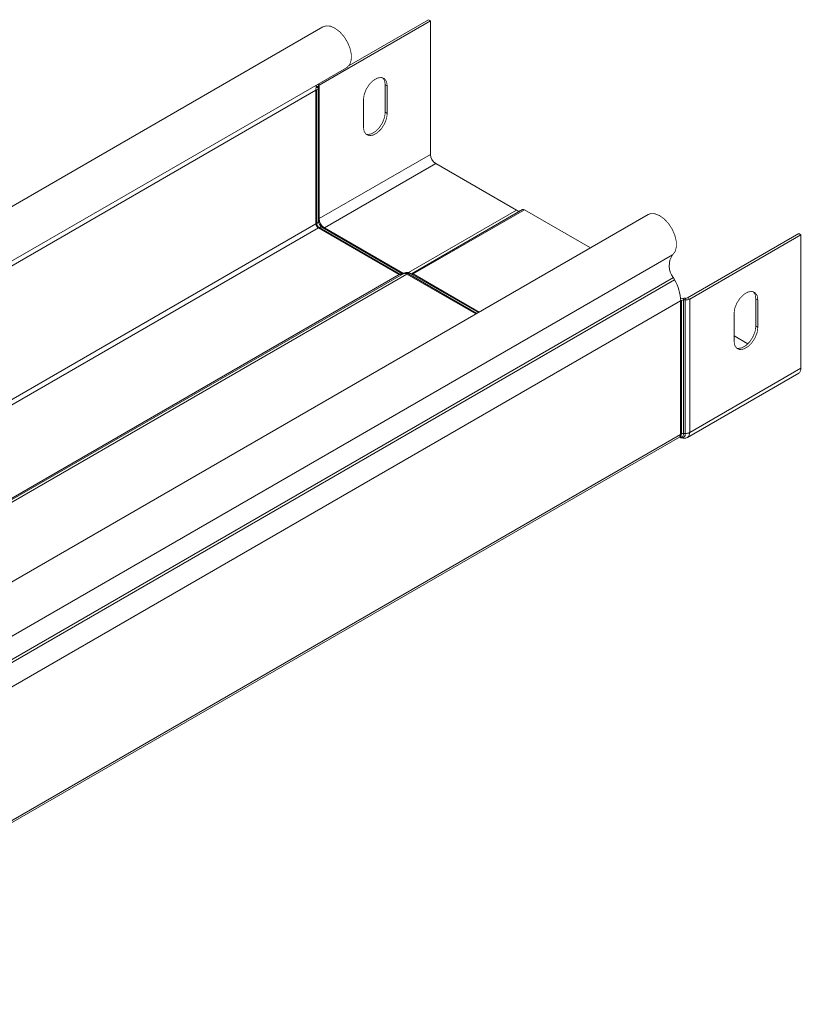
# Model space of a CAD drawing. Header units: millimetres. Extents: x 277 to 1082, y -1296 to 1314.
# Tile 26 of 29: x 658 to 809, y 485 to 674. Entities that reach past the tile are written whole.
import ezdxf

# ---------------------------------------------------------------- set-up
doc = ezdxf.new("R2010")
doc.units = ezdxf.units.MM
doc.linetypes.add('K5LT32768', pattern=[0])
doc.linetypes.add('K5LT32769', pattern=[0])

msp = doc.modelspace()

# ---------------------------------------------------------------- linework, layer by layer
at = {"color": 7, "linetype": 'K5LT32768', "lineweight": 15}
for p, q in [((715.97, 661.88), (737.43, 674.27)), ((721.76, 665.67), (737.04, 674.49)), ((737.43, 674.27), (737.04, 674.49)), ((737.43, 648.51), (737.43, 674.27)), ((716.72, 673.11), (527.21, 563.71)), ((532.3, 556.14), (721.27, 665.23)), ((715.37, 660.88), (715.51, 660.96)), ((715.37, 635.13), (715.37, 660.88)), ((715.51, 635.21), (715.51, 660.96)), ((715.83, 661.45), (715.81, 661.64)), ((715.83, 635.66), (715.83, 661.41)), ((715.97, 636.13), (715.97, 661.88)), ((728.73, 661.95), (729.12, 661.72)), ((728.73, 661.95), (728.73, 656.64)), ((729.12, 661.72), (729.12, 656.42)), ((724.52, 653.76), (724.52, 659.07)), ((728.73, 656.64), (729.12, 656.42)), ((715.97, 636.13), (737.43, 648.51)), ((717, 634.35), (738.45, 646.74)), ((754.01, 637.76), (738.45, 646.74)), ((779.4, 636.92), (589.9, 527.52)), ((733.77, 625.5), (755.22, 637.88)), ((734.09, 625.47), (755.55, 637.85)), ((768.28, 630.5), (755.55, 637.85)), ((715.37, 635.13), (715.51, 635.21)), ((715.84, 635.59), (715.83, 635.69)), ((715.83, 634.33), (715.97, 634.41)), ((731.38, 625.35), (715.83, 634.33)), ((731.53, 625.43), (715.97, 634.41)), ((716.52, 634.47), (716.46, 634.51)), ((732.08, 625.49), (716.52, 634.47)), ((787.04, 620.86), (808.49, 633.24)), ((787.43, 620.63), (808.88, 633.02)), ((808.49, 633.24), (808.88, 633.02)), ((808.88, 633.02), (808.88, 607.27)), ((732.19, 625.51), (542.69, 516.12)), ((732.92, 625.44), (543.42, 516.04)), ((784.28, 624.77), (594.77, 515.37)), ((731.38, 625.35), (731.53, 625.43)), ((732.19, 625.51), (732.34, 625.6)), ((732.92, 625.44), (733.06, 625.53)), ((746.22, 617.76), (732.92, 625.44)), ((746.69, 618.03), (733.61, 625.58)), ((784.28, 624.77), (784.52, 624.33)), ((784.52, 624.33), (595.02, 514.93)), ((787.04, 620.86), (787.43, 620.63)), ((785.69, 620.28), (596.18, 510.88)), ((785.69, 620.28), (785.83, 620.37)), ((785.69, 620.28), (785.69, 594.53)), ((785.83, 620.37), (785.83, 594.61)), ((786.28, 620.78), (786.25, 620.46)), ((786.25, 620.46), (786.25, 594.71)), ((786.25, 620.46), (786.59, 620.45)), ((786.28, 620.78), (786.62, 620.77)), ((786.62, 620.77), (786.59, 620.45)), ((786.59, 620.45), (786.59, 594.69)), ((787.43, 620.63), (787.43, 594.88)), ((800.18, 620.7), (800.57, 620.47)), ((800.18, 615.39), (800.18, 620.7)), ((800.57, 620.47), (800.57, 615.17)), ((795.98, 612.51), (795.98, 617.82)), ((800.18, 615.39), (800.57, 615.17)), ((798.64, 611.99), (795.98, 613.53)), ((787.01, 593.96), (808.47, 606.35)), ((787.43, 594.88), (808.88, 607.27)), ((785.69, 594.53), (596.18, 485.13)), ((785.69, 594.53), (785.83, 594.61)), ((786.25, 594.71), (786.59, 594.69)), ((596.04, 484.64), (785.44, 593.98)), ((785.44, 593.98), (785.58, 594.06))]:
    msp.add_line(p, q, dxfattribs=at)
at = {"color": 8, "linetype": 'K5LT32769', "lineweight": 15, "true_color": 0x808080}
for p, q in [((715.37, 660.88), (641.98, 618.51)), ((715.51, 660.96), (715.37, 661.04)), ((715.83, 661.45), (715.4, 661.43)), ((715.81, 661.64), (715.43, 661.63)), ((715.97, 661.88), (715.72, 662.03)), ((733.18, 625.74), (754.01, 637.76)), ((715.37, 635.13), (644.7, 594.33)), ((715.83, 634.33), (645.31, 593.62)), ((732.25, 625.55), (717, 634.35)), ((784.15, 629.18), (595.01, 519.99)), ((731.38, 625.35), (542.3, 516.2)), ((746.36, 617.85), (733.06, 625.53)), ((746.83, 618.11), (734.09, 625.47)), ((785.69, 620.45), (785.83, 620.37))]:
    msp.add_line(p, q, dxfattribs=at)
at = {"color": 7, "linetype": 'K5LT32768', "const_width": 0.15}
for points in [[(716.72, 673.11), (717.31, 673.3), (718.15, 673.24), (719.06, 672.84), (719.97, 672.14), (720.79, 671.21), (721.47, 670.1), (721.95, 668.92), (722.19, 667.77), (722.16, 666.72), (721.89, 665.87), (721.37, 665.29), (721.27, 665.23)], [(724.52, 659.07), (724.66, 660.06), (725.06, 661.09), (725.67, 662.03), (726.42, 662.78), (727.22, 663.24), (727.97, 663.36), (728.58, 663.12), (728.98, 662.55), (729.12, 661.72)], [(728.24, 663.3), (728.59, 662.78), (728.73, 661.95)], [(729.12, 656.42), (728.98, 655.43), (728.58, 654.4), (727.97, 653.45), (727.22, 652.71), (726.42, 652.25), (725.67, 652.13), (725.06, 652.37), (724.66, 652.93), (724.52, 653.76)], [(728.73, 656.64), (728.59, 655.65), (728.19, 654.62), (727.58, 653.68), (726.83, 652.93), (726.03, 652.47), (725.28, 652.35), (725.01, 652.41)], [(779.4, 636.92), (779.88, 637.1), (780.7, 637.08), (781.6, 636.73), (782.51, 636.08), (783.36, 635.18), (784.06, 634.1), (784.57, 632.92), (784.85, 631.75), (784.87, 630.69), (784.63, 629.8), (784.15, 629.18)], [(795.98, 617.82), (796.12, 618.81), (796.52, 619.84), (797.13, 620.78), (797.88, 621.53), (798.67, 621.99), (799.42, 622.11), (800.04, 621.87), (800.44, 621.3), (800.57, 620.47)], [(800.18, 620.7), (800.05, 621.53), (799.69, 622.05)], [(800.57, 615.17), (800.44, 614.18), (800.04, 613.15), (799.42, 612.2), (798.67, 611.46), (797.88, 611), (797.13, 610.88), (796.52, 611.12), (796.12, 611.69), (795.98, 612.51)], [(796.47, 611.16), (796.74, 611.1), (797.49, 611.22), (798.29, 611.68), (799.04, 612.43), (799.65, 613.37), (800.05, 614.4), (800.18, 615.39)], [(808.88, 607.27), (808.86, 606.96), (808.77, 606.7), (808.64, 606.5), (808.47, 606.35), (808.47, 606.35)]]:
    msp.add_lwpolyline(points, dxfattribs=at)
at = {"color": 8, "linetype": 'K5LT32769', "true_color": 0x808080, "const_width": 0.15}
msp.add_lwpolyline([(786.25, 594.71), (786.23, 594.5), (786.18, 594.32), (786.09, 594.17), (785.97, 594.07), (785.82, 594.02), (785.65, 594.01), (785.53, 594.03)], dxfattribs=at)
at = {"color": 7, "linetype": 'K5LT32768', "lineweight": 15}
for centre, radius, start, end in [((719.55, 660.92), 4.19, 166.6296, 180.5144), ((715.3, 661.45), 0.534, 293.5681, 359.4502), ((716.08, 661.64), 0.267, 113.5696, 179.4508), ((739.66, 648.62), 2.23, 182.6048, 237.3951), ((755.36, 637.59), 0.327, 54.3826, 114.3123), ((718.2, 636.23), 2.23, 182.6048, 237.3951), ((754.51, 638.45), 0.855, 234.3813, 294.3134), ((716.37, 635.17), 0.999, 182.604, 237.395), ((716.51, 635.25), 0.999, 182.604, 237.395), ((717.85, 636.03), 2.05, 190.1999, 228.7733), ((787.2, 627.06), 3.72, 145.2363, 218.0457), ((731.65, 625.72), 0.453, 234.3842, 294.3111), ((731.79, 625.8), 0.453, 234.3842, 294.3111), ((732.5, 624.85), 0.729, 54.3826, 114.3155), ((732.64, 624.93), 0.729, 54.3826, 114.3155), ((733.9, 625.2), 0.327, 54.3826, 114.3123), ((777.11, 620), 8.59, 1.8773, 30.2828), ((786.66, 621.57), 0.807, 266.9977, 297.8719), ((786.21, 619.01), 1.76, 87.7654, 107.8024), ((786.21, 619.65), 0.807, 86.9944, 117.8752), ((786.67, 622.06), 1.61, 266.9974, 297.8726), ((785.02, 594.5), 0.673, 309.0473, 2.2664), ((786.21, 593.9), 0.807, 86.9944, 117.8752), ((786.67, 596.31), 1.61, 266.9974, 297.8726)]:
    msp.add_arc(centre, radius, start, end, dxfattribs=at)
at = {"color": 8, "linetype": 'K5LT32769', "lineweight": 15, "true_color": 0x808080}
for centre, radius, start, end in [((716.13, 635.82), 0.344, 117.9048, 150.9792), ((715.29, 635.71), 0.547, 293.9864, 354.6939), ((717.43, 635.79), 1.61, 187.2523, 232.895), ((716.29, 633.97), 0.547, 65.3101, 126.0028), ((716.82, 634.64), 0.344, 269.0385, 302.0867), ((731.85, 624.99), 0.547, 65.3101, 126.0028), ((733.39, 625.08), 0.547, 65.3051, 126.0028), ((733.91, 625.76), 0.344, 269.0385, 302.0867), ((785.89, 594.58), 0.707, 234.3099, 9.644), ((785.16, 594.59), 0.673, 309.0473, 2.2664), ((786.48, 594.76), 0.956, 303.7086, 7.3381)]:
    msp.add_arc(centre, radius, start, end, dxfattribs=at)
at = {"color": 7, "linetype": 'K5LT32768', "lineweight": 15}
for points, knots in [([(733.61, 625.58), (733.47, 625.65), (733.19, 625.77), (732.73, 625.77), (732.46, 625.65), (732.34, 625.6)], [0, 0, 0, 0, 0.358327, 0.69228, 1, 1, 1, 1]), ([(785.57, 593.97), (785.69, 593.92), (785.94, 593.82), (786.31, 593.77), (786.69, 593.81), (786.9, 593.91), (787.01, 593.96)], [0, 0, 0, 0, 0.240746, 0.489345, 0.743313, 1, 1, 1, 1])]:
    msp.add_open_spline(points, degree=3, knots=knots, dxfattribs=at)

doc.saveas('drawing.dxf')
